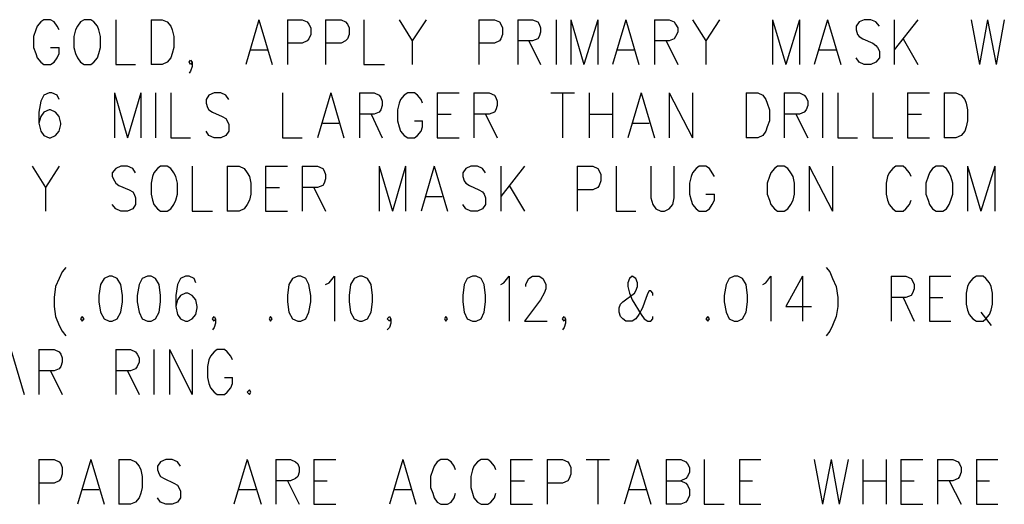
# Model space of a CAD drawing. Extents: x 11.9 to 28.1, y 10.8 to 21.2.
# Tile 32 of 43: x 24.827 to 26.169, y 15.139 to 15.8. Entities that reach past the tile are written whole.
import ezdxf

# ---------------------------------------------------------------- set-up
doc = ezdxf.new("R2010")
doc.units = 0
doc.header["$MEASUREMENT"] = 0
doc.layers.add('LAYNR1', color=2, linetype='Continuous')

msp = doc.modelspace()

# ---------------------------------------------------------------- linework, layer by layer
at = {"layer": 'LAYNR1', "color": 7}
for points in [[(24.881, 15.786), (24.878, 15.791), (24.874, 15.797), (24.869, 15.8), (24.86, 15.8), (24.856, 15.797), (24.851, 15.791), (24.849, 15.786)], [(24.915, 15.8), (24.91, 15.797), (24.906, 15.791), (24.903, 15.786)], [(24.935, 15.786), (24.933, 15.791), (24.928, 15.797), (24.924, 15.8), (24.915, 15.8)], [(24.958, 15.8), (24.958, 15.739)], [(25.006, 15.8), (25.006, 15.739)], [(25.006, 15.8), (25.021, 15.8), (25.028, 15.797), (25.033, 15.791), (25.035, 15.786)], [(25.153, 15.8), (25.135, 15.739)], [(25.153, 15.8), (25.171, 15.739)], [(25.192, 15.8), (25.192, 15.739)], [(25.192, 15.8), (25.212, 15.8), (25.219, 15.797), (25.221, 15.794), (25.224, 15.789), (25.224, 15.78), (25.221, 15.774), (25.219, 15.771), (25.212, 15.768), (25.192, 15.768)], [(25.244, 15.8), (25.244, 15.739)], [(25.244, 15.8), (25.265, 15.8), (25.271, 15.797), (25.274, 15.794), (25.276, 15.789), (25.276, 15.78), (25.274, 15.774), (25.271, 15.771), (25.265, 15.768), (25.244, 15.768)], [(25.296, 15.8), (25.296, 15.739)], [(25.344, 15.8), (25.362, 15.771), (25.362, 15.739)], [(25.381, 15.8), (25.362, 15.771)], [(25.453, 15.8), (25.453, 15.739)], [(25.453, 15.8), (25.474, 15.8), (25.481, 15.797), (25.483, 15.794), (25.485, 15.789), (25.485, 15.78), (25.483, 15.774), (25.481, 15.771), (25.474, 15.768), (25.453, 15.768)], [(25.506, 15.8), (25.506, 15.739)], [(25.506, 15.8), (25.526, 15.8), (25.533, 15.797), (25.535, 15.794), (25.537, 15.789), (25.537, 15.783), (25.535, 15.777), (25.533, 15.774), (25.526, 15.771), (25.506, 15.771)], [(25.558, 15.8), (25.558, 15.739)], [(25.578, 15.8), (25.578, 15.739)], [(25.578, 15.8), (25.596, 15.739)], [(25.615, 15.8), (25.596, 15.739)], [(25.615, 15.8), (25.615, 15.739)], [(25.653, 15.8), (25.635, 15.739)], [(25.653, 15.8), (25.671, 15.739)], [(25.692, 15.8), (25.692, 15.739)], [(25.692, 15.8), (25.712, 15.8), (25.719, 15.797), (25.721, 15.794), (25.724, 15.789), (25.724, 15.783), (25.721, 15.777), (25.719, 15.774), (25.712, 15.771), (25.692, 15.771)], [(25.744, 15.8), (25.762, 15.771), (25.762, 15.739)], [(25.781, 15.8), (25.762, 15.771)], [(25.853, 15.8), (25.853, 15.739)], [(25.853, 15.8), (25.871, 15.739)], [(25.89, 15.8), (25.871, 15.739)], [(25.89, 15.8), (25.89, 15.739)], [(25.928, 15.8), (25.91, 15.739)], [(25.928, 15.8), (25.946, 15.739)], [(25.999, 15.791), (25.994, 15.797), (25.987, 15.8), (25.978, 15.8), (25.971, 15.797), (25.967, 15.791), (25.967, 15.786)], [(26.019, 15.8), (26.019, 15.739)], [(26.051, 15.8), (26.019, 15.759)], [(26.124, 15.8), (26.135, 15.739)], [(26.146, 15.8), (26.135, 15.739)], [(26.146, 15.8), (26.158, 15.739)], [(26.169, 15.8), (26.158, 15.739)], [(24.849, 15.786), (24.846, 15.777), (24.846, 15.762)], [(24.903, 15.786), (24.901, 15.777), (24.901, 15.762)], [(24.937, 15.762), (24.937, 15.777), (24.935, 15.786)], [(25.035, 15.786), (25.037, 15.777), (25.037, 15.762)], [(25.967, 15.786), (25.969, 15.78), (25.971, 15.777), (25.976, 15.774), (25.99, 15.768), (25.994, 15.765), (25.996, 15.762)], [(25.521, 15.771), (25.537, 15.739)], [(25.708, 15.771), (25.724, 15.739)], [(26.031, 15.774), (26.051, 15.739)], [(24.846, 15.762), (24.849, 15.754), (24.851, 15.748), (24.856, 15.742), (24.86, 15.739)], [(24.869, 15.739), (24.874, 15.742), (24.878, 15.748), (24.881, 15.754), (24.881, 15.762)], [(24.869, 15.762), (24.881, 15.762)], [(24.901, 15.762), (24.903, 15.754), (24.906, 15.748), (24.91, 15.742), (24.915, 15.739)], [(24.924, 15.739), (24.928, 15.742), (24.933, 15.748), (24.935, 15.754), (24.937, 15.762)], [(25.037, 15.762), (25.035, 15.754), (25.033, 15.748), (25.028, 15.742), (25.021, 15.739)], [(25.142, 15.759), (25.165, 15.759)], [(25.642, 15.759), (25.665, 15.759)], [(25.917, 15.759), (25.94, 15.759)], [(25.996, 15.762), (25.999, 15.757), (25.999, 15.748), (25.994, 15.742), (25.987, 15.739)], [(25.06, 15.739), (25.058, 15.742), (25.06, 15.745), (25.062, 15.742), (25.062, 15.736), (25.06, 15.73), (25.058, 15.727)], [(25.062, 15.742), (25.06, 15.739)], [(25.978, 15.739), (25.971, 15.742), (25.967, 15.748)], [(24.86, 15.739), (24.869, 15.739)], [(24.915, 15.739), (24.924, 15.739)], [(24.958, 15.739), (24.985, 15.739)], [(25.021, 15.739), (25.006, 15.739)], [(25.296, 15.739), (25.324, 15.739)], [(25.987, 15.739), (25.978, 15.739)], [(24.881, 15.691), (24.878, 15.697), (24.871, 15.7), (24.867, 15.7), (24.86, 15.697), (24.856, 15.689), (24.853, 15.674), (24.853, 15.659), (24.856, 15.648), (24.86, 15.642), (24.867, 15.639)], [(24.956, 15.7), (24.956, 15.639)], [(24.956, 15.7), (24.974, 15.639)], [(24.992, 15.7), (24.974, 15.639)], [(24.992, 15.7), (24.992, 15.639)], [(25.012, 15.7), (25.012, 15.639)], [(25.033, 15.7), (25.033, 15.639)], [(25.112, 15.691), (25.108, 15.697), (25.101, 15.7), (25.092, 15.7), (25.085, 15.697), (25.081, 15.691), (25.081, 15.686)], [(25.185, 15.7), (25.185, 15.639)], [(25.251, 15.7), (25.233, 15.639)], [(25.251, 15.7), (25.269, 15.639)], [(25.29, 15.7), (25.29, 15.639)], [(25.29, 15.7), (25.31, 15.7), (25.317, 15.697), (25.319, 15.694), (25.321, 15.689), (25.321, 15.683), (25.319, 15.677), (25.317, 15.674), (25.31, 15.671), (25.29, 15.671)], [(25.376, 15.686), (25.374, 15.691), (25.369, 15.697), (25.365, 15.7), (25.356, 15.7), (25.351, 15.697), (25.346, 15.691), (25.344, 15.686)], [(25.396, 15.7), (25.396, 15.639)], [(25.396, 15.7), (25.426, 15.7)], [(25.446, 15.7), (25.446, 15.639)], [(25.446, 15.7), (25.467, 15.7), (25.474, 15.697), (25.476, 15.694), (25.478, 15.689), (25.478, 15.683), (25.476, 15.677), (25.474, 15.674), (25.467, 15.671), (25.446, 15.671)], [(25.551, 15.7), (25.583, 15.7)], [(25.567, 15.7), (25.567, 15.639)], [(25.603, 15.7), (25.603, 15.639)], [(25.635, 15.7), (25.635, 15.639)], [(25.674, 15.7), (25.656, 15.639)], [(25.674, 15.7), (25.692, 15.639)], [(25.712, 15.7), (25.712, 15.639)], [(25.712, 15.7), (25.744, 15.639)], [(25.744, 15.7), (25.744, 15.639)], [(25.817, 15.7), (25.817, 15.639)], [(25.817, 15.7), (25.833, 15.7), (25.84, 15.697), (25.844, 15.691), (25.846, 15.686)], [(25.869, 15.7), (25.869, 15.639)], [(25.869, 15.7), (25.89, 15.7), (25.896, 15.697), (25.899, 15.694), (25.901, 15.689), (25.901, 15.683), (25.899, 15.677), (25.896, 15.674), (25.89, 15.671), (25.869, 15.671)], [(25.921, 15.7), (25.921, 15.639)], [(25.942, 15.7), (25.942, 15.639)], [(25.99, 15.7), (25.99, 15.639)], [(26.037, 15.7), (26.037, 15.639)], [(26.037, 15.7), (26.067, 15.7)], [(26.087, 15.7), (26.087, 15.639)], [(26.087, 15.7), (26.103, 15.7), (26.11, 15.697), (26.115, 15.691), (26.117, 15.686)], [(24.869, 15.639), (24.876, 15.642), (24.881, 15.648), (24.883, 15.657), (24.883, 15.659), (24.881, 15.668), (24.876, 15.674), (24.869, 15.677), (24.867, 15.677), (24.86, 15.674), (24.856, 15.668), (24.853, 15.659)], [(25.081, 15.686), (25.083, 15.68), (25.085, 15.677), (25.09, 15.674), (25.103, 15.668), (25.108, 15.665), (25.11, 15.662)], [(25.344, 15.686), (25.342, 15.677), (25.342, 15.662)], [(25.846, 15.686), (25.849, 15.677), (25.849, 15.662)], [(26.117, 15.686), (26.119, 15.677), (26.119, 15.662)], [(25.11, 15.662), (25.112, 15.657), (25.112, 15.648), (25.108, 15.642), (25.101, 15.639)], [(25.306, 15.671), (25.321, 15.639)], [(25.342, 15.662), (25.344, 15.654), (25.346, 15.648), (25.351, 15.642), (25.356, 15.639)], [(25.365, 15.639), (25.369, 15.642), (25.374, 15.648), (25.376, 15.654), (25.376, 15.662)], [(25.365, 15.662), (25.376, 15.662)], [(25.396, 15.671), (25.415, 15.671)], [(25.462, 15.671), (25.478, 15.639)], [(25.603, 15.671), (25.635, 15.671)], [(25.849, 15.662), (25.846, 15.654), (25.844, 15.648), (25.84, 15.642), (25.833, 15.639)], [(25.885, 15.671), (25.901, 15.639)], [(26.037, 15.671), (26.056, 15.671)], [(26.119, 15.662), (26.117, 15.654), (26.115, 15.648), (26.11, 15.642), (26.103, 15.639)], [(25.092, 15.639), (25.085, 15.642), (25.081, 15.648)], [(25.24, 15.659), (25.262, 15.659)], [(25.662, 15.659), (25.685, 15.659)], [(24.867, 15.639), (24.869, 15.639)], [(25.033, 15.639), (25.06, 15.639)], [(25.101, 15.639), (25.092, 15.639)], [(25.185, 15.639), (25.212, 15.639)], [(25.356, 15.639), (25.365, 15.639)], [(25.396, 15.639), (25.426, 15.639)], [(25.833, 15.639), (25.817, 15.639)], [(25.942, 15.639), (25.969, 15.639)], [(25.99, 15.639), (26.017, 15.639)], [(26.037, 15.639), (26.067, 15.639)], [(26.103, 15.639), (26.087, 15.639)], [(24.844, 15.6), (24.862, 15.571), (24.862, 15.539)], [(24.881, 15.6), (24.862, 15.571)], [(24.985, 15.591), (24.981, 15.597), (24.974, 15.6), (24.965, 15.6), (24.958, 15.597), (24.953, 15.591), (24.953, 15.586)], [(25.019, 15.6), (25.015, 15.597), (25.01, 15.591), (25.008, 15.586)], [(25.04, 15.586), (25.037, 15.591), (25.033, 15.597), (25.028, 15.6), (25.019, 15.6)], [(25.062, 15.6), (25.062, 15.539)], [(25.11, 15.6), (25.11, 15.539)], [(25.11, 15.6), (25.126, 15.6), (25.133, 15.597), (25.137, 15.591), (25.14, 15.586)], [(25.162, 15.6), (25.162, 15.539)], [(25.162, 15.6), (25.192, 15.6)], [(25.212, 15.6), (25.212, 15.539)], [(25.212, 15.6), (25.233, 15.6), (25.24, 15.597), (25.242, 15.594), (25.244, 15.589), (25.244, 15.583), (25.242, 15.577), (25.24, 15.574), (25.233, 15.571), (25.212, 15.571)], [(25.317, 15.6), (25.317, 15.539)], [(25.317, 15.6), (25.335, 15.539)], [(25.353, 15.6), (25.335, 15.539)], [(25.353, 15.6), (25.353, 15.539)], [(25.392, 15.6), (25.374, 15.539)], [(25.392, 15.6), (25.41, 15.539)], [(25.462, 15.591), (25.458, 15.597), (25.451, 15.6), (25.442, 15.6), (25.435, 15.597), (25.431, 15.591), (25.431, 15.586)], [(25.483, 15.6), (25.483, 15.539)], [(25.515, 15.6), (25.483, 15.559)], [(25.587, 15.6), (25.587, 15.539)], [(25.587, 15.6), (25.608, 15.6), (25.615, 15.597), (25.617, 15.594), (25.619, 15.589), (25.619, 15.58), (25.617, 15.574), (25.615, 15.571), (25.608, 15.568), (25.587, 15.568)], [(25.64, 15.6), (25.64, 15.539)], [(25.687, 15.6), (25.687, 15.557), (25.69, 15.548), (25.694, 15.542), (25.701, 15.539)], [(25.706, 15.539), (25.712, 15.542), (25.717, 15.548), (25.719, 15.557), (25.719, 15.6)], [(25.774, 15.586), (25.771, 15.591), (25.767, 15.597), (25.762, 15.6), (25.753, 15.6), (25.749, 15.597), (25.744, 15.591), (25.742, 15.586)], [(25.86, 15.6), (25.856, 15.597), (25.851, 15.591), (25.849, 15.586)], [(25.881, 15.586), (25.878, 15.591), (25.874, 15.597), (25.869, 15.6), (25.86, 15.6)], [(25.903, 15.6), (25.903, 15.539)], [(25.903, 15.6), (25.935, 15.539)], [(25.935, 15.6), (25.935, 15.539)], [(26.042, 15.586), (26.04, 15.591), (26.035, 15.597), (26.031, 15.6), (26.021, 15.6), (26.017, 15.597), (26.012, 15.591), (26.01, 15.586)], [(26.076, 15.6), (26.071, 15.597), (26.067, 15.591), (26.065, 15.586)], [(26.096, 15.586), (26.094, 15.591), (26.09, 15.597), (26.085, 15.6), (26.076, 15.6)], [(26.119, 15.6), (26.119, 15.539)], [(26.119, 15.6), (26.137, 15.539)], [(26.156, 15.6), (26.137, 15.539)], [(26.156, 15.6), (26.156, 15.539)], [(24.953, 15.586), (24.956, 15.58), (24.958, 15.577), (24.962, 15.574), (24.976, 15.568), (24.981, 15.565), (24.983, 15.562)], [(25.008, 15.586), (25.006, 15.577), (25.006, 15.562)], [(25.042, 15.562), (25.042, 15.577), (25.04, 15.586)], [(25.14, 15.586), (25.142, 15.577), (25.142, 15.562)], [(25.431, 15.586), (25.433, 15.58), (25.435, 15.577), (25.44, 15.574), (25.453, 15.568), (25.458, 15.565), (25.46, 15.562)], [(25.742, 15.586), (25.74, 15.577), (25.74, 15.562)], [(25.849, 15.586), (25.846, 15.577), (25.846, 15.562)], [(25.883, 15.562), (25.883, 15.577), (25.881, 15.586)], [(26.01, 15.586), (26.008, 15.577), (26.008, 15.562)], [(26.065, 15.586), (26.062, 15.577), (26.062, 15.562)], [(26.099, 15.562), (26.099, 15.577), (26.096, 15.586)], [(25.162, 15.571), (25.181, 15.571)], [(25.228, 15.571), (25.244, 15.539)], [(25.494, 15.574), (25.515, 15.539)], [(24.983, 15.562), (24.985, 15.557), (24.985, 15.548), (24.981, 15.542), (24.974, 15.539)], [(25.006, 15.562), (25.008, 15.554), (25.01, 15.548), (25.015, 15.542), (25.019, 15.539)], [(25.028, 15.539), (25.033, 15.542), (25.037, 15.548), (25.04, 15.554), (25.042, 15.562)], [(25.142, 15.562), (25.14, 15.554), (25.137, 15.548), (25.133, 15.542), (25.126, 15.539)], [(25.381, 15.559), (25.403, 15.559)], [(25.46, 15.562), (25.462, 15.557), (25.462, 15.548), (25.458, 15.542), (25.451, 15.539)], [(25.74, 15.562), (25.742, 15.554), (25.744, 15.548), (25.749, 15.542), (25.753, 15.539)], [(25.762, 15.539), (25.767, 15.542), (25.771, 15.548), (25.774, 15.554), (25.774, 15.562)], [(25.762, 15.562), (25.774, 15.562)], [(25.846, 15.562), (25.849, 15.554), (25.851, 15.548), (25.856, 15.542), (25.86, 15.539)], [(25.869, 15.539), (25.874, 15.542), (25.878, 15.548), (25.881, 15.554), (25.883, 15.562)], [(26.008, 15.562), (26.01, 15.554), (26.012, 15.548), (26.017, 15.542), (26.021, 15.539)], [(26.031, 15.539), (26.035, 15.542), (26.04, 15.548), (26.042, 15.554)], [(26.062, 15.562), (26.065, 15.554), (26.067, 15.548), (26.071, 15.542), (26.076, 15.539)], [(26.085, 15.539), (26.09, 15.542), (26.094, 15.548), (26.096, 15.554), (26.099, 15.562)], [(24.965, 15.539), (24.958, 15.542), (24.953, 15.548)], [(25.442, 15.539), (25.435, 15.542), (25.431, 15.548)], [(24.974, 15.539), (24.965, 15.539)], [(25.019, 15.539), (25.028, 15.539)], [(25.062, 15.539), (25.09, 15.539)], [(25.126, 15.539), (25.11, 15.539)], [(25.162, 15.539), (25.192, 15.539)], [(25.451, 15.539), (25.442, 15.539)], [(25.64, 15.539), (25.667, 15.539)], [(25.701, 15.539), (25.706, 15.539)], [(25.753, 15.539), (25.762, 15.539)], [(25.86, 15.539), (25.869, 15.539)], [(26.021, 15.539), (26.031, 15.539)], [(26.076, 15.539), (26.085, 15.539)], [(24.89, 15.462), (24.885, 15.456), (24.881, 15.447), (24.876, 15.436)], [(25.926, 15.462), (25.931, 15.456), (25.935, 15.447), (25.94, 15.436)], [(24.949, 15.45), (24.942, 15.447), (24.937, 15.439), (24.935, 15.424), (24.935, 15.415), (24.937, 15.401), (24.942, 15.392), (24.949, 15.389)], [(24.953, 15.389), (24.96, 15.392), (24.965, 15.401), (24.967, 15.415), (24.967, 15.424), (24.965, 15.439), (24.96, 15.447), (24.953, 15.45), (24.949, 15.45)], [(25.001, 15.45), (24.994, 15.447), (24.99, 15.439), (24.987, 15.424), (24.987, 15.415), (24.99, 15.401), (24.994, 15.392), (25.001, 15.389)], [(25.006, 15.389), (25.012, 15.392), (25.017, 15.401), (25.019, 15.415), (25.019, 15.424), (25.017, 15.439), (25.012, 15.447), (25.006, 15.45), (25.001, 15.45)], [(25.067, 15.441), (25.065, 15.447), (25.058, 15.45), (25.053, 15.45), (25.046, 15.447), (25.042, 15.439), (25.04, 15.424), (25.04, 15.409), (25.042, 15.398), (25.046, 15.392), (25.053, 15.389)], [(25.206, 15.45), (25.199, 15.447), (25.194, 15.439), (25.192, 15.424), (25.192, 15.415), (25.194, 15.401), (25.199, 15.392), (25.206, 15.389)], [(25.21, 15.389), (25.217, 15.392), (25.221, 15.401), (25.224, 15.415), (25.224, 15.424), (25.221, 15.439), (25.217, 15.447), (25.21, 15.45), (25.206, 15.45)], [(25.244, 15.439), (25.249, 15.441), (25.256, 15.45), (25.256, 15.389)], [(25.29, 15.45), (25.283, 15.447), (25.278, 15.439), (25.276, 15.424), (25.276, 15.415), (25.278, 15.401), (25.283, 15.392), (25.29, 15.389)], [(25.294, 15.389), (25.301, 15.392), (25.306, 15.401), (25.308, 15.415), (25.308, 15.424), (25.306, 15.439), (25.301, 15.447), (25.294, 15.45), (25.29, 15.45)], [(25.444, 15.45), (25.437, 15.447), (25.433, 15.439), (25.431, 15.424), (25.431, 15.415), (25.433, 15.401), (25.437, 15.392), (25.444, 15.389)], [(25.449, 15.389), (25.456, 15.392), (25.46, 15.401), (25.462, 15.415), (25.462, 15.424), (25.46, 15.439), (25.456, 15.447), (25.449, 15.45), (25.444, 15.45)], [(25.483, 15.439), (25.487, 15.441), (25.494, 15.45), (25.494, 15.389)], [(25.517, 15.436), (25.517, 15.439), (25.519, 15.444), (25.521, 15.447), (25.526, 15.45), (25.535, 15.45), (25.54, 15.447), (25.542, 15.444), (25.544, 15.439), (25.544, 15.433), (25.542, 15.427), (25.537, 15.418), (25.515, 15.389)], [(25.669, 15.436), (25.669, 15.441), (25.667, 15.447), (25.662, 15.45), (25.658, 15.447), (25.656, 15.441), (25.656, 15.436)], [(25.801, 15.45), (25.794, 15.447), (25.79, 15.439), (25.787, 15.424), (25.787, 15.415), (25.79, 15.401), (25.794, 15.392), (25.801, 15.389)], [(25.806, 15.389), (25.812, 15.392), (25.817, 15.401), (25.819, 15.415), (25.819, 15.424), (25.817, 15.439), (25.812, 15.447), (25.806, 15.45), (25.801, 15.45)], [(25.84, 15.439), (25.844, 15.441), (25.851, 15.45), (25.851, 15.389)], [(25.894, 15.45), (25.871, 15.409), (25.906, 15.409)], [(25.894, 15.45), (25.894, 15.389)], [(26.015, 15.45), (26.015, 15.389)], [(26.015, 15.45), (26.035, 15.45), (26.042, 15.447), (26.044, 15.444), (26.046, 15.439), (26.046, 15.433), (26.044, 15.427), (26.042, 15.424), (26.035, 15.421), (26.015, 15.421)], [(26.067, 15.45), (26.067, 15.389)], [(26.067, 15.45), (26.096, 15.45)], [(26.131, 15.45), (26.126, 15.447), (26.121, 15.441), (26.119, 15.436)], [(26.151, 15.436), (26.149, 15.441), (26.144, 15.447), (26.14, 15.45), (26.131, 15.45)], [(24.876, 15.436), (24.874, 15.421), (24.874, 15.409), (24.876, 15.395), (24.881, 15.383), (24.885, 15.375), (24.89, 15.369)], [(25.646, 15.412), (25.649, 15.415), (25.665, 15.427), (25.667, 15.43), (25.669, 15.436)], [(25.656, 15.436), (25.658, 15.427), (25.662, 15.418), (25.674, 15.398), (25.678, 15.392), (25.683, 15.389)], [(25.94, 15.436), (25.942, 15.421), (25.942, 15.409), (25.94, 15.395), (25.935, 15.383), (25.931, 15.375), (25.926, 15.369)], [(26.119, 15.436), (26.117, 15.427), (26.117, 15.412)], [(26.153, 15.412), (26.153, 15.427), (26.151, 15.436)], [(25.056, 15.389), (25.062, 15.392), (25.067, 15.398), (25.069, 15.407), (25.069, 15.409), (25.067, 15.418), (25.062, 15.424), (25.056, 15.427), (25.053, 15.427), (25.046, 15.424), (25.042, 15.418), (25.04, 15.409)], [(25.69, 15.424), (25.69, 15.427), (25.687, 15.43), (25.685, 15.43), (25.683, 15.427), (25.681, 15.421), (25.676, 15.407), (25.671, 15.398), (25.667, 15.392), (25.662, 15.389)], [(26.031, 15.421), (26.046, 15.389)], [(26.067, 15.421), (26.085, 15.421)], [(25.653, 15.389), (25.649, 15.392), (25.646, 15.395), (25.644, 15.401), (25.644, 15.407), (25.646, 15.412)], [(26.117, 15.412), (26.119, 15.404), (26.121, 15.398), (26.126, 15.392), (26.131, 15.389)], [(26.14, 15.389), (26.144, 15.392), (26.149, 15.398), (26.151, 15.404), (26.153, 15.412)], [(24.912, 15.395), (24.91, 15.392), (24.912, 15.389)], [(24.912, 15.389), (24.915, 15.392), (24.912, 15.395)], [(25.092, 15.389), (25.09, 15.392), (25.092, 15.395), (25.094, 15.392), (25.094, 15.386), (25.092, 15.38), (25.09, 15.377)], [(25.169, 15.395), (25.167, 15.392), (25.169, 15.389)], [(25.169, 15.389), (25.171, 15.392), (25.169, 15.395)], [(25.331, 15.389), (25.328, 15.392), (25.331, 15.395), (25.333, 15.392), (25.333, 15.386), (25.331, 15.38), (25.328, 15.377)], [(25.408, 15.395), (25.406, 15.392), (25.408, 15.389)], [(25.408, 15.389), (25.41, 15.392), (25.408, 15.395)], [(25.569, 15.389), (25.567, 15.392), (25.569, 15.395), (25.571, 15.392), (25.571, 15.386), (25.569, 15.38), (25.567, 15.377)], [(25.687, 15.389), (25.69, 15.392), (25.69, 15.395)], [(25.765, 15.395), (25.762, 15.392), (25.765, 15.389)], [(25.765, 15.389), (25.767, 15.392), (25.765, 15.395)], [(26.137, 15.401), (26.151, 15.383)], [(24.949, 15.389), (24.953, 15.389)], [(25.001, 15.389), (25.006, 15.389)], [(25.053, 15.389), (25.056, 15.389)], [(25.094, 15.392), (25.092, 15.389)], [(25.206, 15.389), (25.21, 15.389)], [(25.29, 15.389), (25.294, 15.389)], [(25.333, 15.392), (25.331, 15.389)], [(25.444, 15.389), (25.449, 15.389)], [(25.515, 15.389), (25.546, 15.389)], [(25.571, 15.392), (25.569, 15.389)], [(25.662, 15.389), (25.653, 15.389)], [(25.683, 15.389), (25.687, 15.389)], [(25.801, 15.389), (25.806, 15.389)], [(26.067, 15.389), (26.096, 15.389)], [(26.131, 15.389), (26.14, 15.389)], [(24.815, 15.35), (24.833, 15.289)], [(24.853, 15.35), (24.853, 15.289)], [(24.853, 15.35), (24.874, 15.35), (24.881, 15.347), (24.883, 15.344), (24.885, 15.339), (24.885, 15.333), (24.883, 15.327), (24.881, 15.324), (24.874, 15.321), (24.853, 15.321)], [(24.958, 15.35), (24.958, 15.289)], [(24.958, 15.35), (24.978, 15.35), (24.985, 15.347), (24.987, 15.344), (24.99, 15.339), (24.99, 15.333), (24.987, 15.327), (24.985, 15.324), (24.978, 15.321), (24.958, 15.321)], [(25.01, 15.35), (25.01, 15.289)], [(25.031, 15.35), (25.031, 15.289)], [(25.031, 15.35), (25.062, 15.289)], [(25.062, 15.35), (25.062, 15.289)], [(25.117, 15.336), (25.115, 15.341), (25.11, 15.347), (25.106, 15.35), (25.096, 15.35), (25.092, 15.347), (25.087, 15.341), (25.085, 15.336)], [(25.085, 15.336), (25.083, 15.327), (25.083, 15.312)], [(24.869, 15.321), (24.885, 15.289)], [(24.974, 15.321), (24.99, 15.289)], [(25.083, 15.312), (25.085, 15.304), (25.087, 15.298), (25.092, 15.292), (25.096, 15.289)], [(25.106, 15.289), (25.11, 15.292), (25.115, 15.298), (25.117, 15.304), (25.117, 15.312)], [(25.106, 15.312), (25.117, 15.312)], [(25.096, 15.289), (25.106, 15.289)], [(25.14, 15.295), (25.137, 15.292), (25.14, 15.289)], [(25.14, 15.289), (25.142, 15.292), (25.14, 15.295)], [(24.853, 15.2), (24.853, 15.139)], [(24.853, 15.2), (24.874, 15.2), (24.881, 15.197), (24.883, 15.194), (24.885, 15.189), (24.885, 15.18), (24.883, 15.174), (24.881, 15.171), (24.874, 15.168), (24.853, 15.168)], [(24.924, 15.2), (24.906, 15.139)], [(24.924, 15.2), (24.942, 15.139)], [(24.962, 15.2), (24.962, 15.139)], [(24.962, 15.2), (24.978, 15.2), (24.985, 15.197), (24.99, 15.191), (24.992, 15.186)], [(25.046, 15.191), (25.042, 15.197), (25.035, 15.2), (25.026, 15.2), (25.019, 15.197), (25.015, 15.191), (25.015, 15.186)], [(25.137, 15.2), (25.119, 15.139)], [(25.137, 15.2), (25.156, 15.139)], [(25.176, 15.2), (25.176, 15.139)], [(25.176, 15.2), (25.196, 15.2), (25.203, 15.197), (25.206, 15.194), (25.208, 15.189), (25.208, 15.183), (25.206, 15.177), (25.203, 15.174), (25.196, 15.171), (25.176, 15.171)], [(25.228, 15.2), (25.228, 15.139)], [(25.228, 15.2), (25.258, 15.2)], [(25.349, 15.2), (25.331, 15.139)], [(25.349, 15.2), (25.367, 15.139)], [(25.421, 15.186), (25.419, 15.191), (25.415, 15.197), (25.41, 15.2), (25.401, 15.2), (25.396, 15.197), (25.392, 15.191), (25.39, 15.186)], [(25.476, 15.186), (25.474, 15.191), (25.469, 15.197), (25.465, 15.2), (25.456, 15.2), (25.451, 15.197), (25.446, 15.191), (25.444, 15.186)], [(25.496, 15.2), (25.496, 15.139)], [(25.496, 15.2), (25.526, 15.2)], [(25.546, 15.2), (25.546, 15.139)], [(25.546, 15.2), (25.567, 15.2), (25.574, 15.197), (25.576, 15.194), (25.578, 15.189), (25.578, 15.18), (25.576, 15.174), (25.574, 15.171), (25.567, 15.168), (25.546, 15.168)], [(25.599, 15.2), (25.631, 15.2)], [(25.615, 15.2), (25.615, 15.139)], [(25.669, 15.2), (25.651, 15.139)], [(25.669, 15.2), (25.687, 15.139)], [(25.708, 15.2), (25.708, 15.139)], [(25.708, 15.2), (25.728, 15.2), (25.735, 15.197), (25.737, 15.194), (25.74, 15.189), (25.74, 15.183), (25.737, 15.177), (25.735, 15.174), (25.728, 15.171)], [(25.76, 15.2), (25.76, 15.139)], [(25.808, 15.2), (25.808, 15.139)], [(25.808, 15.2), (25.837, 15.2)], [(25.91, 15.2), (25.921, 15.139)], [(25.933, 15.2), (25.921, 15.139)], [(25.933, 15.2), (25.944, 15.139)], [(25.956, 15.2), (25.944, 15.139)], [(25.976, 15.2), (25.976, 15.139)], [(26.008, 15.2), (26.008, 15.139)], [(26.028, 15.2), (26.028, 15.139)], [(26.028, 15.2), (26.058, 15.2)], [(26.078, 15.2), (26.078, 15.139)], [(26.078, 15.2), (26.099, 15.2), (26.106, 15.197), (26.108, 15.194), (26.11, 15.189), (26.11, 15.183), (26.108, 15.177), (26.106, 15.174), (26.099, 15.171), (26.078, 15.171)], [(26.131, 15.2), (26.131, 15.139)], [(26.131, 15.2), (26.16, 15.2)], [(24.992, 15.186), (24.994, 15.177), (24.994, 15.162)], [(25.015, 15.186), (25.017, 15.18), (25.019, 15.177), (25.024, 15.174), (25.037, 15.168), (25.042, 15.165), (25.044, 15.162)], [(25.39, 15.186), (25.387, 15.177), (25.387, 15.162)], [(25.444, 15.186), (25.442, 15.177), (25.442, 15.162)], [(25.192, 15.171), (25.208, 15.139)], [(25.228, 15.171), (25.246, 15.171)], [(25.496, 15.171), (25.515, 15.171)], [(25.708, 15.171), (25.728, 15.171), (25.735, 15.168), (25.737, 15.165), (25.74, 15.159), (25.74, 15.151), (25.737, 15.145), (25.735, 15.142), (25.728, 15.139)], [(25.808, 15.171), (25.826, 15.171)], [(25.976, 15.171), (26.008, 15.171)], [(26.028, 15.171), (26.046, 15.171)], [(26.094, 15.171), (26.11, 15.139)], [(26.131, 15.171), (26.149, 15.171)], [(24.912, 15.159), (24.935, 15.159)], [(24.994, 15.162), (24.992, 15.154), (24.99, 15.148), (24.985, 15.142), (24.978, 15.139)], [(25.044, 15.162), (25.046, 15.157), (25.046, 15.148), (25.042, 15.142), (25.035, 15.139)], [(25.126, 15.159), (25.149, 15.159)], [(25.337, 15.159), (25.36, 15.159)], [(25.387, 15.162), (25.39, 15.154), (25.392, 15.148), (25.396, 15.142), (25.401, 15.139)], [(25.41, 15.139), (25.415, 15.142), (25.419, 15.148), (25.421, 15.154)], [(25.442, 15.162), (25.444, 15.154), (25.446, 15.148), (25.451, 15.142), (25.456, 15.139)], [(25.465, 15.139), (25.469, 15.142), (25.474, 15.148), (25.476, 15.154)], [(25.658, 15.159), (25.681, 15.159)], [(24.978, 15.139), (24.962, 15.139)], [(25.026, 15.139), (25.019, 15.142), (25.015, 15.148)], [(25.035, 15.139), (25.026, 15.139)], [(25.228, 15.139), (25.258, 15.139)], [(25.401, 15.139), (25.41, 15.139)], [(25.456, 15.139), (25.465, 15.139)], [(25.496, 15.139), (25.526, 15.139)], [(25.728, 15.139), (25.708, 15.139)], [(25.76, 15.139), (25.787, 15.139)], [(25.808, 15.139), (25.837, 15.139)], [(26.028, 15.139), (26.058, 15.139)], [(26.131, 15.139), (26.16, 15.139)]]:
    msp.add_lwpolyline(points, dxfattribs=at)

doc.saveas('drawing.dxf')
